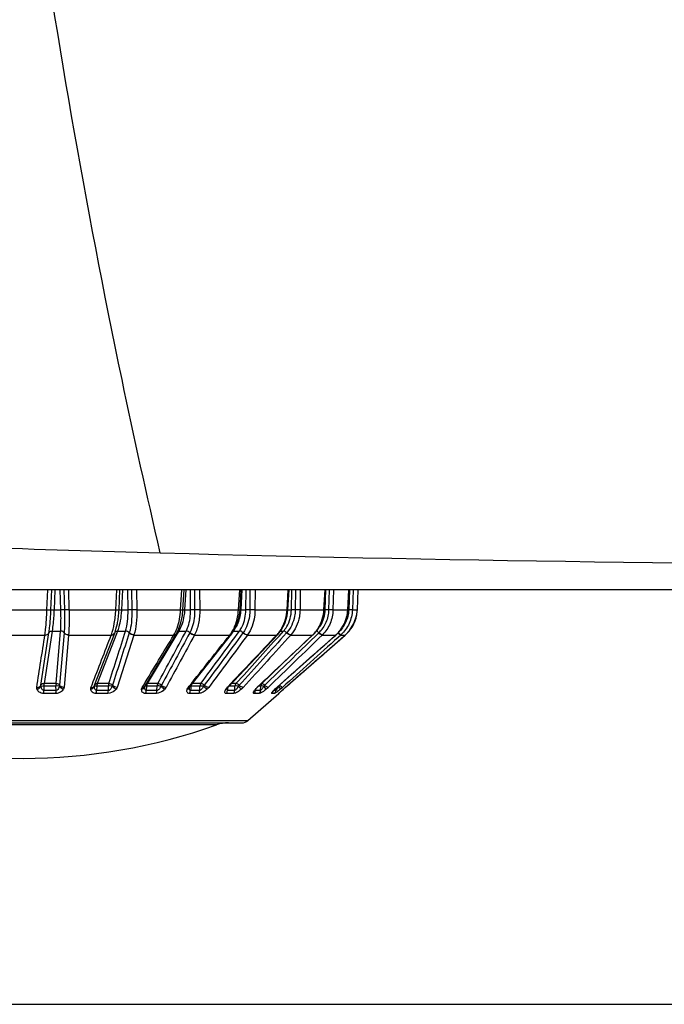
# Model space of a CAD drawing. Header units: millimetres. Extents: x 0 to 4000, y 0 to 3000.
# Tile 24 of 119: x 1443 to 1479, y 363 to 418. Entities that reach past the tile are written whole.
import ezdxf

# ---------------------------------------------------------------- set-up
doc = ezdxf.new("R2010")
doc.units = ezdxf.units.MM
doc.header["$LTSCALE"] = 219.99956
doc.layers.get('0').update_dxf_attribs({"linetype": 'CONTINUOUS'})
doc.layers.add('SUPERFICI', color=7, linetype='CONTINUOUS')

msp = doc.modelspace()

# ---------------------------------------------------------------- linework, layer by layer
at = {"color": 7, "linetype": 'CONTINUOUS'}
for p, q in [((1611.526, 386.24), (1354.572, 386.24)), ((1452.245, 385.114), (1452.307, 386.24)), ((1455.459, 385.113), (1455.525, 386.24)), ((1458.151, 385.112), (1458.217, 386.24)), ((1460.203, 385.112), (1460.266, 386.24)), ((1461.524, 385.113), (1461.582, 386.24)), ((1462.058, 385.115), (1462.108, 386.24)), ((1462.013, 384.774), (1462.058, 385.115)), ((1448.566, 384.398), (1448.566, 384.399)), ((1461.864, 384.342), (1462.013, 384.774)), ((1447.276, 380.885), (1448.406, 383.807)), ((1461.39, 383.711), (1461.622, 383.955)), ((1461.622, 383.955), (1461.864, 384.342)), ((1450.095, 380.811), (1451.877, 383.769)), ((1452.639, 380.785), (1454.98, 383.743)), ((1454.784, 380.768), (1457.584, 383.727)), ((1456.438, 380.758), (1459.559, 383.704)), ((1457.527, 380.753), (1460.846, 383.699)), ((1458.003, 380.752), (1461.375, 383.697)), ((1459.559, 383.704), (1459.573, 383.717)), ((1460.846, 383.699), (1460.861, 383.712)), ((1461.375, 383.697), (1461.39, 383.711)), ((1447.263, 380.85), (1447.276, 380.885)), ((1447.273, 380.886), (1447.273, 380.885)), ((1450.092, 380.806), (1450.095, 380.811)), ((1452.62, 380.757), (1452.627, 380.769)), ((1452.627, 380.769), (1452.639, 380.785)), ((1454.714, 380.66), (1454.721, 380.678)), ((1454.721, 380.678), (1454.741, 380.715)), ((1454.741, 380.715), (1454.76, 380.741)), ((1454.76, 380.741), (1454.784, 380.768)), ((1456.344, 380.654), (1456.37, 380.687)), ((1457.393, 380.623), (1457.438, 380.669)), ((1457.438, 380.669), (1457.527, 380.753)), ((1457.677, 380.458), (1457.709, 380.488)), ((1457.709, 380.488), (1457.75, 380.525)), ((1457.75, 380.525), (1457.798, 380.569)), ((1457.798, 380.569), (1457.898, 380.659)), ((1457.898, 380.659), (1458.003, 380.752)), ((1455.89, 378.885), (1457.635, 380.413)), ((1457.657, 380.439), (1457.652, 380.434)), ((1430.937, 378.761), (1455.561, 378.761)), ((598.655, 362.927), (1768.655, 362.927))]:
    msp.add_line(p, q, dxfattribs=at)
at = {"color": 9, "linetype": 'CONTINUOUS'}
for p, q in [((1444.594, 385.115), (1444.642, 386.24)), ((1444.818, 385.115), (1444.864, 386.24)), ((1445.037, 386.24), (1444.993, 385.115)), ((1445.376, 385.115), (1445.344, 386.24)), ((1445.543, 386.24), (1445.578, 385.115)), ((1445.543, 386.24), (1445.578, 385.115)), ((1445.798, 386.24), (1445.835, 385.115)), ((1448.468, 385.115), (1448.524, 386.24)), ((1448.648, 385.115), (1448.703, 386.24)), ((1448.843, 386.24), (1448.788, 385.115)), ((1449.155, 385.115), (1449.136, 386.24)), ((1449.353, 386.24), (1449.374, 385.115)), ((1449.353, 386.24), (1449.374, 385.115)), ((1449.629, 386.24), (1449.654, 385.115)), ((1452.113, 385.115), (1452.175, 386.24)), ((1452.403, 386.24), (1452.341, 385.115)), ((1452.403, 386.24), (1452.341, 385.115)), ((1452.675, 385.115), (1452.67, 386.24)), ((1452.895, 386.24), (1452.903, 385.115)), ((1453.182, 386.24), (1453.194, 385.115)), ((1455.371, 385.115), (1455.436, 386.24)), ((1455.564, 386.24), (1455.496, 385.115)), ((1455.564, 386.24), (1455.496, 385.115)), ((1455.783, 385.115), (1455.793, 386.24)), ((1456.016, 386.24), (1456.01, 385.115)), ((1456.016, 386.24), (1456.01, 385.115)), ((1456.3, 386.24), (1456.298, 385.115)), ((1458.099, 385.115), (1458.165, 386.24)), ((1458.343, 385.115), (1458.368, 386.24)), ((1458.58, 386.24), (1458.559, 385.115)), ((1458.58, 386.24), (1458.559, 385.115)), ((1458.848, 386.24), (1458.832, 385.115)), ((1460.178, 385.115), (1460.241, 386.24)), ((1460.244, 385.115), (1460.281, 386.24)), ((1460.473, 386.24), (1460.439, 385.115)), ((1460.473, 386.24), (1460.439, 385.115)), ((1460.714, 386.24), (1460.685, 385.115)), ((1461.517, 385.115), (1461.575, 386.24)), ((1461.613, 386.24), (1461.568, 385.115)), ((1461.613, 386.24), (1461.568, 385.115)), ((1461.817, 386.24), (1461.776, 385.115)), ((1462.057, 385.115), (1462.108, 386.24)), ((1441.903, 385.115), (1444.594, 385.115)), ((1445.835, 385.115), (1448.468, 385.115)), ((1449.654, 385.115), (1452.113, 385.115)), ((1453.194, 385.115), (1455.371, 385.115)), ((1456.298, 385.115), (1458.099, 385.115)), ((1458.832, 385.115), (1460.178, 385.115)), ((1460.178, 385.115), (1460.203, 385.112)), ((1460.685, 385.115), (1461.517, 385.115)), ((1461.517, 385.115), (1461.524, 385.113)), ((1461.776, 385.115), (1462.057, 385.115)), ((1444.251, 380.87), (1444.705, 383.816)), ((1444.705, 383.816), (1444.707, 383.828)), ((1445.559, 383.816), (1445.308, 380.87)), ((1445.56, 383.828), (1445.559, 383.816)), ((1449.228, 383.828), (1449.224, 383.816)), ((1452.634, 383.828), (1452.628, 383.816)), ((1455.631, 383.828), (1455.622, 383.816)), ((1458.086, 383.828), (1458.075, 383.816)), ((1459.893, 383.828), (1459.659, 383.601)), ((1442.02, 383.697), (1444.478, 383.697)), ((1444.478, 383.697), (1444.48, 383.711)), ((1445.809, 383.697), (1445.561, 380.752)), ((1445.811, 383.711), (1445.809, 383.697)), ((1445.809, 383.697), (1448.213, 383.697)), ((1448.213, 383.697), (1448.218, 383.711)), ((1449.487, 383.697), (1448.544, 380.752)), ((1449.491, 383.711), (1449.487, 383.697)), ((1449.487, 383.697), (1451.732, 383.697)), ((1451.732, 383.697), (1451.74, 383.711)), ((1452.899, 383.711), (1452.892, 383.697)), ((1452.892, 383.697), (1454.88, 383.697)), ((1454.88, 383.697), (1454.89, 383.711)), ((1455.885, 383.711), (1455.875, 383.697)), ((1455.875, 383.697), (1457.52, 383.697)), ((1457.52, 383.697), (1457.532, 383.711)), ((1458.319, 383.711), (1458.307, 383.697)), ((1458.307, 383.697), (1459.535, 383.697)), ((1459.535, 383.697), (1459.549, 383.711)), ((1459.535, 383.697), (1459.559, 383.704)), ((1460.094, 383.711), (1460.08, 383.697)), ((1460.08, 383.697), (1460.84, 383.697)), ((1460.84, 383.697), (1460.854, 383.711)), ((1460.84, 383.697), (1460.846, 383.699)), ((1460.854, 383.711), (1460.861, 383.712)), ((1461.118, 383.697), (1460.968, 383.563)), ((1461.118, 383.697), (1460.968, 383.563)), ((1461.133, 383.711), (1461.118, 383.697)), ((1461.118, 383.697), (1461.375, 383.697)), ((1459.56, 382.557), (1457.684, 380.87)), ((1444.425, 380.83), (1444.414, 380.579)), ((1445.108, 380.579), (1444.414, 380.579)), ((1445.108, 380.579), (1445.102, 380.83)), ((1447.072, 380.752), (1447.13, 380.902)), ((1447.072, 380.752), (1447.13, 380.901)), ((1447.403, 380.83), (1447.388, 380.579)), ((1448.051, 380.579), (1447.388, 380.579)), ((1448.051, 380.579), (1448.05, 380.83)), ((1449.956, 380.752), (1450.019, 380.857)), ((1449.956, 380.752), (1450.019, 380.857)), ((1450.199, 380.83), (1450.18, 380.579)), ((1450.784, 380.579), (1450.18, 380.579)), ((1450.784, 380.579), (1450.788, 380.83)), ((1452.546, 380.752), (1452.598, 380.817)), ((1452.546, 380.752), (1452.598, 380.817)), ((1452.68, 380.705), (1452.67, 380.579)), ((1453.188, 380.579), (1452.67, 380.579)), ((1452.691, 380.83), (1452.68, 380.705)), ((1453.188, 380.579), (1453.197, 380.83)), ((1454.73, 380.752), (1454.764, 380.787)), ((1454.759, 380.705), (1454.748, 380.579)), ((1455.158, 380.579), (1454.748, 380.579)), ((1454.763, 380.744), (1454.759, 380.705)), ((1455.158, 380.579), (1455.171, 380.83)), ((1456.307, 380.6), (1456.307, 380.608)), ((1456.323, 380.657), (1456.37, 380.687)), ((1456.328, 380.631), (1456.323, 380.579)), ((1456.607, 380.579), (1456.323, 380.579)), ((1456.413, 380.752), (1456.429, 380.767)), ((1456.413, 380.752), (1456.438, 380.758)), ((1456.607, 380.579), (1456.624, 380.83)), ((1456.935, 380.657), (1456.796, 380.827)), ((1457.472, 380.579), (1457.353, 380.579)), ((1457.419, 380.657), (1457.438, 380.669)), ((1457.472, 380.579), (1457.482, 380.702)), ((1457.482, 380.702), (1457.483, 380.712)), ((1457.52, 380.752), (1457.527, 380.753)), ((1457.895, 380.657), (1457.898, 380.659)), ((1445.097, 380.413), (1444.407, 380.413)), ((1448.023, 380.413), (1447.363, 380.413)), ((1450.74, 380.413), (1450.14, 380.413)), ((1453.13, 380.413), (1452.615, 380.413)), ((1455.088, 380.413), (1454.681, 380.413)), ((1456.529, 380.413), (1456.247, 380.413)), ((1457.389, 380.413), (1457.245, 380.413)), ((1457.635, 380.413), (1457.631, 380.413)), ((1430.607, 378.885), (1455.89, 378.885)), ((1454.135, 378.644), (1432.362, 378.644))]:
    msp.add_line(p, q, dxfattribs=at)
at = {"color": 7, "linetype": 'CONTINUOUS'}
for points in [[(1451.877, 383.769), (1452.001, 384.013), (1452.13, 384.387), (1452.214, 384.795), (1452.245, 385.114)], [(1454.981, 383.744), (1455.162, 384.022), (1455.322, 384.392), (1455.423, 384.797), (1455.459, 385.113)], [(1457.584, 383.727), (1457.775, 383.969), (1457.979, 384.351), (1458.107, 384.775), (1458.151, 385.112)], [(1459.573, 383.717), (1459.787, 383.96), (1460.014, 384.344), (1460.156, 384.772), (1460.203, 385.112)], [(1460.861, 383.712), (1461.089, 383.956), (1461.329, 384.342), (1461.477, 384.772), (1461.524, 385.113)], [(1448.406, 383.807), (1448.477, 384.02), (1448.557, 384.349), (1448.566, 384.398)], [(1452.002, 384.017), (1452.004, 384.02), (1452.069, 384.21)], [(1452.613, 380.732), (1452.615, 380.74), (1452.62, 380.756)], [(1456.303, 380.593), (1456.301, 380.589), (1456.304, 380.593), (1456.318, 380.617), (1456.344, 380.654)], [(1456.37, 380.687), (1456.39, 380.71), (1456.438, 380.758)], [(1457.303, 380.519), (1457.302, 380.516), (1457.304, 380.519), (1457.316, 380.535), (1457.335, 380.559), (1457.361, 380.589), (1457.393, 380.623)], [(1457.657, 380.439), (1457.665, 380.447), (1457.677, 380.458)]]:
    msp.add_lwpolyline(points, dxfattribs=at)
for centre, radius, start, end in [((1503.086, 2333.878), 1946.254, 268.465548, 271.534451), ((1443.677, 385.302), 4.972, 349.532, 353.0675), ((1457.471, 380.601), 0.25, 311.2041, 333.102), ((1455.561, 379.261), 0.5, 270, 311.2041), ((1443.249, 409.161), 32.4, 250.3663, 289.6337), ((1454.807, 376.761), 2, 90, 109.6337)]:
    msp.add_arc(centre, radius, start, end, dxfattribs=at)
at = {"color": 9, "linetype": 'CONTINUOUS'}
for centre, radius, start, end in [((1442.938, 385.394), 5.717, 353.0495, 357.2059), ((1452.197, 381.654), 3.464, 87.6257, 88.4151), ((1455.443, 386.162), 1.049, 266.0687, 270.9187), ((1455.33, 381.667), 3.452, 87.2441, 87.8603), ((1459.466, 385.22), 2.054, 345.4149, 357.0784), ((1461.422, 381.137), 3.98, 87.9025, 88.5407), ((1460.057, 385.205), 2.003, 348.525, 357.4282), ((1459.479, 385.216), 2.04, 332.3287, 337.3647), ((1459.471, 385.219), 2.048, 337.3717, 345.3972), ((1460.053, 385.207), 2.007, 334.5915, 346.9959), ((1460.059, 385.205), 2, 347.0149, 348.5184), ((1448.29, 383.853), 0.125, 333.065, 338.7483), ((1448.511, 383.808), 0.101, 153.5478, 158.7661), ((1450.033, 384.711), 1.978, 329.6339, 332.8755), ((1453.383, 384.872), 1.903, 324.2688, 325.9661), ((1456.131, 385.005), 1.907, 318.6575, 321.0966), ((1458.19, 385.12), 1.958, 314.5971, 317.9053), ((1459.509, 385.195), 2.003, 314.4874, 316.1568), ((1459.505, 385.198), 2.009, 316.1581, 319.4495), ((1459.498, 385.204), 2.017, 319.4513, 323.6936), ((1459.486, 385.212), 2.032, 323.7042, 332.3256), ((1460.054, 385.208), 2.007, 311.7435, 320.9648), ((1460.056, 385.206), 2.004, 320.9728, 321.8067), ((1460.052, 385.209), 2.009, 321.8243, 334.2507), ((1460.058, 385.205), 2.001, 334.2697, 334.5739), ((1451.791, 383.82), 0.0994, 321.5963, 329.2622), ((1453.444, 384.828), 1.828, 322.318, 324.2707), ((1454.923, 383.789), 0.0731, 309.3354, 321.9811), ((1456.167, 384.973), 1.859, 317.2418, 318.1002), ((1456.155, 384.984), 1.875, 318.0998, 318.6522), ((1457.552, 383.757), 0.0433, 309.1689, 316.9795), ((1458.204, 385.105), 1.938, 313.9773, 314.5926), ((1459.512, 385.191), 1.998, 312.2034, 314.4878), ((1450.008, 380.864), 0.102, 325.78, 329.0608), ((1450.867, 379.013), 1.819, 85.8155, 92.475), ((1452.494, 380.804), 0.135, 329.2316, 339.2172), ((1452.608, 379.123), 1.709, 87.2058, 87.8197), ((1455.213, 380.292), 0.667, 138.193, 140.3281), ((1455.059, 380.636), 0.345, 174.7479, 176.0654), ((1455.258, 380.252), 0.727, 136.5313, 138.2009), ((1454.751, 380.799), 0.0449, 308.0651, 316.4976), ((1457.058, 380.038), 0.96, 143.7722, 144.9671), ((1457.172, 379.955), 1.102, 142.5237, 143.7701), ((1457.337, 379.828), 1.309, 140.7225, 142.5077), ((1457.213, 379.902), 1.167, 133.281, 135.6926), ((1455.873, 381.962), 1.683, 309.15, 314.0278), ((1457.072, 380.6), 0.256, 340.9171, 345.8856), ((1459.364, 378.73), 2.738, 135.2521, 137.2063), ((1458.844, 379.245), 2.006, 132.7737, 135.2668), ((1459.063, 379.011), 2.327, 131.553, 132.8155), ((1455.232, 382.107), 2.722, 328.5183, 329.2392), ((1457.429, 377.642), 3.192, 86.3062, 86.7504), ((1456.97, 380.172), 0.998, 44.3328, 45.362), ((1455.166, 383.731), 4.004, 309.8586, 311.9369), ((1465.777, 371.846), 11.822, 131.1136, 131.8095)]:
    msp.add_arc(centre, radius, start, end, dxfattribs=at)
for points, knots in [([(1450.969, 388.322), (1450.216, 391.563), (1447.331, 404.642), (1445.038, 417.85), (1443.642, 427.817)], [0, 0, 0, 0, 0.248498, 1, 1, 1, 1]), ([(1444.48, 383.711), (1444.494, 383.808), (1444.551, 384.275), (1444.58, 384.744), (1444.594, 385.115)], [0, 0, 0, 0, 0.209984, 1, 1, 1, 1]), ([(1444.594, 385.115), (1444.619, 385.114), (1444.694, 385.113), (1444.769, 385.108), (1444.818, 385.115)], [0, 0, 0, 0, 0.336296, 1, 1, 1, 1]), ([(1444.707, 383.828), (1444.721, 383.917), (1444.776, 384.344), (1444.804, 384.775), (1444.818, 385.115)], [0, 0, 0, 0, 0.209538, 1, 1, 1, 1]), ([(1444.818, 385.115), (1444.826, 385.116), (1444.884, 385.118), (1444.943, 385.117), (1444.993, 385.115)], [0, 0, 0, 0, 0.138786, 1, 1, 1, 1]), ([(1445.578, 385.115), (1445.566, 385.116), (1445.499, 385.118), (1445.432, 385.117), (1445.376, 385.115)], [0, 0, 0, 0, 0.174917, 1, 1, 1, 1]), ([(1445.578, 385.115), (1445.582, 384.994), (1445.59, 384.565), (1445.585, 384.135), (1445.56, 383.828)], [0, 0, 0, 0, 0.281194, 1, 1, 1, 1]), ([(1445.835, 385.115), (1445.81, 385.114), (1445.724, 385.112), (1445.638, 385.11), (1445.578, 385.115)], [0, 0, 0, 0, 0.299941, 1, 1, 1, 1]), ([(1445.835, 385.115), (1445.839, 384.984), (1445.847, 384.516), (1445.84, 384.046), (1445.811, 383.711)], [0, 0, 0, 0, 0.280673, 1, 1, 1, 1]), ([(1448.218, 383.711), (1448.295, 383.916), (1448.407, 384.382), (1448.456, 384.857), (1448.468, 385.115)], [0, 0, 0, 0, 0.458744, 1, 1, 1, 1]), ([(1448.468, 385.115), (1448.51, 385.113), (1448.566, 385.109), (1448.624, 385.114), (1448.644, 385.112), (1448.648, 385.115)], [0, 0, 0, 0, 0.702723, 0.912954, 1, 1, 1, 1]), ([(1448.648, 385.115), (1448.651, 385.117), (1448.666, 385.116), (1448.711, 385.119), (1448.755, 385.116), (1448.788, 385.115)], [0, 0, 0, 0, 0.086989, 0.296732, 1, 1, 1, 1]), ([(1449.374, 385.115), (1449.359, 385.116), (1449.286, 385.118), (1449.213, 385.117), (1449.155, 385.115)], [0, 0, 0, 0, 0.203652, 1, 1, 1, 1]), ([(1449.374, 385.115), (1449.379, 384.879), (1449.362, 384.446), (1449.287, 384.016), (1449.228, 383.828)], [0, 0, 0, 0, 0.543984, 1, 1, 1, 1]), ([(1449.654, 385.115), (1449.629, 385.114), (1449.536, 385.112), (1449.442, 385.111), (1449.374, 385.115)], [0, 0, 0, 0, 0.270895, 1, 1, 1, 1]), ([(1449.654, 385.115), (1449.659, 384.858), (1449.64, 384.385), (1449.557, 383.917), (1449.491, 383.711)], [0, 0, 0, 0, 0.543197, 1, 1, 1, 1]), ([(1451.794, 383.809), (1451.84, 383.9), (1452.017, 384.315), (1452.095, 384.768), (1452.113, 385.115)], [0, 0, 0, 0, 0.227743, 1, 1, 1, 1]), ([(1452.113, 385.115), (1452.128, 385.114), (1452.171, 385.113), (1452.214, 385.11), (1452.241, 385.113)], [0, 0, 0, 0, 0.361414, 1, 1, 1, 1]), ([(1452.241, 385.113), (1452.242, 385.113), (1452.243, 385.113), (1452.245, 385.113), (1452.245, 385.114)], [0, 0, 0, 0, 0.722302, 1, 1, 1, 1]), ([(1452.243, 385.117), (1452.246, 385.117), (1452.262, 385.117), (1452.279, 385.117), (1452.293, 385.117)], [0, 0, 0, 0, 0.150552, 1, 1, 1, 1]), ([(1452.903, 385.115), (1452.904, 384.994), (1452.885, 384.555), (1452.785, 384.11), (1452.634, 383.828)], [0, 0, 0, 0, 0.274175, 1, 1, 1, 1]), ([(1452.903, 385.115), (1452.886, 385.116), (1452.81, 385.118), (1452.733, 385.117), (1452.675, 385.115)], [0, 0, 0, 0, 0.229026, 1, 1, 1, 1]), ([(1453.194, 385.115), (1453.195, 384.857), (1453.153, 384.375), (1453.005, 383.908), (1452.899, 383.711)], [0, 0, 0, 0, 0.534874, 1, 1, 1, 1]), ([(1453.194, 385.115), (1453.119, 385.112), (1453.022, 385.111), (1452.925, 385.114), (1452.903, 385.115)], [0, 0, 0, 0, 0.770392, 1, 1, 1, 1]), ([(1454.96, 383.807), (1455.02, 383.897), (1455.246, 384.299), (1455.351, 384.764), (1455.371, 385.115)], [0, 0, 0, 0, 0.235218, 1, 1, 1, 1]), ([(1455.429, 385.117), (1455.429, 385.119), (1455.445, 385.114), (1455.452, 385.117), (1455.459, 385.117)], [0, 0, 0, 0, 0.255842, 1, 1, 1, 1]), ([(1456.01, 385.115), (1456.009, 384.994), (1455.977, 384.545), (1455.825, 384.094), (1455.631, 383.828)], [0, 0, 0, 0, 0.26823, 1, 1, 1, 1]), ([(1456.01, 385.115), (1455.951, 385.117), (1455.875, 385.118), (1455.8, 385.116), (1455.783, 385.115)], [0, 0, 0, 0, 0.777611, 1, 1, 1, 1]), ([(1456.298, 385.115), (1456.297, 384.983), (1456.263, 384.493), (1456.097, 384.002), (1455.885, 383.711)], [0, 0, 0, 0, 0.26781, 1, 1, 1, 1]), ([(1456.298, 385.115), (1456.277, 385.114), (1456.181, 385.111), (1456.085, 385.112), (1456.01, 385.115)], [0, 0, 0, 0, 0.220088, 1, 1, 1, 1]), ([(1457.615, 383.807), (1457.686, 383.895), (1457.949, 384.286), (1458.079, 384.76), (1458.099, 385.115)], [0, 0, 0, 0, 0.242217, 1, 1, 1, 1]), ([(1458.559, 385.115), (1458.557, 384.994), (1458.513, 384.534), (1458.313, 384.082), (1458.086, 383.828)], [0, 0, 0, 0, 0.262271, 1, 1, 1, 1]), ([(1458.099, 385.115), (1458.112, 385.114), (1458.123, 385.12), (1458.151, 385.108), (1458.151, 385.112)], [0, 0, 0, 0, 0.742085, 1, 1, 1, 1]), ([(1458.832, 385.115), (1458.83, 384.983), (1458.782, 384.481), (1458.566, 383.989), (1458.319, 383.711)], [0, 0, 0, 0, 0.261967, 1, 1, 1, 1]), ([(1458.559, 385.115), (1458.539, 385.116), (1458.467, 385.117), (1458.395, 385.118), (1458.343, 385.115)], [0, 0, 0, 0, 0.279611, 1, 1, 1, 1]), ([(1458.832, 385.115), (1458.815, 385.114), (1458.724, 385.111), (1458.632, 385.112), (1458.559, 385.115)], [0, 0, 0, 0, 0.193457, 1, 1, 1, 1]), ([(1459.643, 383.807), (1459.722, 383.895), (1460.009, 384.276), (1460.158, 384.757), (1460.178, 385.115)], [0, 0, 0, 0, 0.247695, 1, 1, 1, 1]), ([(1460.439, 385.115), (1460.432, 384.874), (1460.332, 384.398), (1460.06, 383.992), (1459.893, 383.828)], [0, 0, 0, 0, 0.507323, 1, 1, 1, 1]), ([(1460.685, 385.115), (1460.678, 384.853), (1460.57, 384.334), (1460.275, 383.89), (1460.094, 383.711)], [0, 0, 0, 0, 0.507086, 1, 1, 1, 1]), ([(1460.323, 385.117), (1460.315, 385.117), (1460.288, 385.117), (1460.262, 385.117), (1460.244, 385.115)], [0, 0, 0, 0, 0.312999, 1, 1, 1, 1]), ([(1460.685, 385.115), (1460.672, 385.114), (1460.59, 385.111), (1460.508, 385.113), (1460.439, 385.115)], [0, 0, 0, 0, 0.162317, 1, 1, 1, 1]), ([(1461.568, 385.115), (1461.558, 384.873), (1461.444, 384.39), (1461.15, 383.989), (1460.972, 383.828)], [0, 0, 0, 0, 0.50199, 1, 1, 1, 1]), ([(1461.776, 385.115), (1461.767, 384.852), (1461.643, 384.325), (1461.326, 383.888), (1461.133, 383.711)], [0, 0, 0, 0, 0.501886, 1, 1, 1, 1]), ([(1461.776, 385.115), (1461.753, 385.111), (1461.683, 385.114), (1461.613, 385.113), (1461.568, 385.115)], [0, 0, 0, 0, 0.343878, 1, 1, 1, 1]), ([(1444.478, 383.697), (1444.503, 383.697), (1444.59, 383.702), (1444.681, 383.758), (1444.705, 383.816)], [0, 0, 0, 0, 0.284878, 1, 1, 1, 1]), ([(1444.48, 383.711), (1444.505, 383.71), (1444.591, 383.715), (1444.683, 383.77), (1444.707, 383.828)], [0, 0, 0, 0, 0.285809, 1, 1, 1, 1]), ([(1444.707, 383.828), (1444.713, 383.843), (1444.753, 383.902), (1444.831, 383.924), (1444.886, 383.923)], [0, 0, 0, 0, 0.225011, 1, 1, 1, 1]), ([(1445.56, 383.828), (1445.551, 383.843), (1445.501, 383.901), (1445.42, 383.924), (1445.362, 383.923)], [0, 0, 0, 0, 0.22974, 1, 1, 1, 1]), ([(1445.809, 383.697), (1445.784, 383.697), (1445.69, 383.704), (1445.594, 383.757), (1445.559, 383.816)], [0, 0, 0, 0, 0.271225, 1, 1, 1, 1]), ([(1445.811, 383.711), (1445.785, 383.71), (1445.691, 383.717), (1445.595, 383.769), (1445.56, 383.828)], [0, 0, 0, 0, 0.271854, 1, 1, 1, 1]), ([(1455.631, 383.828), (1455.617, 383.843), (1455.56, 383.891), (1455.485, 383.925), (1455.431, 383.923)], [0, 0, 0, 0, 0.269751, 1, 1, 1, 1]), ([(1455.875, 383.697), (1455.854, 383.697), (1455.759, 383.709), (1455.673, 383.763), (1455.622, 383.816)], [0, 0, 0, 0, 0.219709, 1, 1, 1, 1]), ([(1455.885, 383.711), (1455.864, 383.71), (1455.769, 383.721), (1455.683, 383.775), (1455.631, 383.828)], [0, 0, 0, 0, 0.219978, 1, 1, 1, 1]), ([(1458.086, 383.828), (1458.072, 383.842), (1458.019, 383.887), (1457.952, 383.925), (1457.903, 383.923)], [0, 0, 0, 0, 0.291581, 1, 1, 1, 1]), ([(1458.307, 383.697), (1458.289, 383.696), (1458.201, 383.711), (1458.126, 383.767), (1458.075, 383.816)], [0, 0, 0, 0, 0.195951, 1, 1, 1, 1]), ([(1458.319, 383.711), (1458.302, 383.71), (1458.213, 383.724), (1458.137, 383.779), (1458.086, 383.828)], [0, 0, 0, 0, 0.196259, 1, 1, 1, 1]), ([(1459.893, 383.828), (1459.881, 383.84), (1459.838, 383.877), (1459.79, 383.913), (1459.751, 383.922)], [0, 0, 0, 0, 0.300407, 1, 1, 1, 1]), ([(1460.08, 383.697), (1460.049, 383.695), (1459.974, 383.735), (1459.915, 383.783), (1459.881, 383.816)], [0, 0, 0, 0, 0.393311, 1, 1, 1, 1]), ([(1460.094, 383.711), (1460.063, 383.708), (1459.987, 383.747), (1459.927, 383.795), (1459.893, 383.828)], [0, 0, 0, 0, 0.393979, 1, 1, 1, 1]), ([(1461.118, 383.697), (1461.096, 383.694), (1461.037, 383.746), (1460.99, 383.785), (1460.959, 383.816)], [0, 0, 0, 0, 0.337658, 1, 1, 1, 1]), ([(1461.133, 383.711), (1461.11, 383.707), (1461.051, 383.758), (1461.003, 383.797), (1460.972, 383.828)], [0, 0, 0, 0, 0.338422, 1, 1, 1, 1]), ([(1448.213, 383.697), (1448.234, 383.697), (1448.307, 383.7), (1448.383, 383.747), (1448.401, 383.795)], [0, 0, 0, 0, 0.290916, 1, 1, 1, 1]), ([(1451.74, 383.711), (1451.753, 383.71), (1451.8, 383.712), (1451.848, 383.732), (1451.869, 383.758)], [0, 0, 0, 0, 0.286878, 1, 1, 1, 1]), ([(1454.88, 383.697), (1454.889, 383.697), (1454.922, 383.698), (1454.956, 383.712), (1454.97, 383.73)], [0, 0, 0, 0, 0.289353, 1, 1, 1, 1]), ([(1459.549, 383.711), (1459.551, 383.711), (1459.554, 383.711), (1459.557, 383.711), (1459.558, 383.711)], [0, 0, 0, 0, 0.519419, 1, 1, 1, 1]), ([(1459.558, 383.711), (1459.561, 383.711), (1459.567, 383.712), (1459.571, 383.715), (1459.573, 383.717)], [0, 0, 0, 0, 0.527897, 1, 1, 1, 1]), ([(1444.022, 380.752), (1444.047, 380.751), (1444.134, 380.756), (1444.227, 380.811), (1444.251, 380.87)], [0, 0, 0, 0, 0.284572, 1, 1, 1, 1]), ([(1444.032, 380.657), (1444.057, 380.662), (1444.148, 380.69), (1444.231, 380.762), (1444.255, 380.827)], [0, 0, 0, 0, 0.2681, 1, 1, 1, 1]), ([(1444.407, 380.413), (1444.32, 380.413), (1444.157, 380.46), (1444.057, 380.592), (1444.032, 380.657)], [0, 0, 0, 0, 0.555471, 1, 1, 1, 1]), ([(1444.431, 380.964), (1444.411, 380.964), (1444.342, 380.959), (1444.27, 380.916), (1444.251, 380.87)], [0, 0, 0, 0, 0.284631, 1, 1, 1, 1]), ([(1444.255, 380.827), (1444.264, 380.829), (1444.321, 380.833), (1444.378, 380.832), (1444.425, 380.83)], [0, 0, 0, 0, 0.161799, 1, 1, 1, 1]), ([(1444.414, 380.579), (1444.387, 380.578), (1444.321, 380.614), (1444.278, 380.713), (1444.261, 380.789), (1444.255, 380.827)], [0, 0, 0, 0, 0.260244, 0.631689, 1, 1, 1, 1]), ([(1444.407, 380.413), (1444.408, 380.424), (1444.412, 380.479), (1444.414, 380.535), (1444.414, 380.579)], [0, 0, 0, 0, 0.209027, 1, 1, 1, 1]), ([(1445.528, 380.657), (1445.487, 380.591), (1445.363, 380.465), (1445.189, 380.413), (1445.097, 380.413)], [0, 0, 0, 0, 0.458091, 1, 1, 1, 1]), ([(1445.097, 380.413), (1445.099, 380.424), (1445.105, 380.479), (1445.107, 380.535), (1445.108, 380.579)], [0, 0, 0, 0, 0.20963, 1, 1, 1, 1]), ([(1445.294, 380.827), (1445.282, 380.829), (1445.218, 380.833), (1445.153, 380.832), (1445.102, 380.83)], [0, 0, 0, 0, 0.191697, 1, 1, 1, 1]), ([(1445.294, 380.827), (1445.288, 380.802), (1445.26, 380.706), (1445.187, 380.575), (1445.108, 380.579)], [0, 0, 0, 0, 0.251055, 1, 1, 1, 1]), ([(1445.308, 380.87), (1445.299, 380.884), (1445.249, 380.942), (1445.168, 380.965), (1445.11, 380.964)], [0, 0, 0, 0, 0.229986, 1, 1, 1, 1]), ([(1445.561, 380.752), (1445.535, 380.751), (1445.441, 380.758), (1445.344, 380.81), (1445.308, 380.87)], [0, 0, 0, 0, 0.270776, 1, 1, 1, 1]), ([(1447.06, 380.657), (1447.085, 380.662), (1447.171, 380.687), (1447.25, 380.763), (1447.263, 380.827)], [0, 0, 0, 0, 0.279375, 1, 1, 1, 1]), ([(1447.363, 380.413), (1447.285, 380.413), (1447.133, 380.456), (1447.068, 380.596), (1447.06, 380.657)], [0, 0, 0, 0, 0.558285, 1, 1, 1, 1]), ([(1447.072, 380.752), (1447.094, 380.751), (1447.167, 380.754), (1447.244, 380.801), (1447.263, 380.85)], [0, 0, 0, 0, 0.291206, 1, 1, 1, 1]), ([(1447.263, 380.827), (1447.262, 380.832), (1447.261, 380.841), (1447.263, 380.851), (1447.264, 380.855)], [0, 0, 0, 0, 0.491984, 1, 1, 1, 1]), ([(1447.263, 380.827), (1447.266, 380.828), (1447.275, 380.83), (1447.283, 380.831), (1447.288, 380.831)], [0, 0, 0, 0, 0.3779, 1, 1, 1, 1]), ([(1447.388, 380.579), (1447.362, 380.578), (1447.3, 380.615), (1447.272, 380.715), (1447.264, 380.789), (1447.263, 380.827)], [0, 0, 0, 0, 0.252216, 0.621396, 1, 1, 1, 1]), ([(1447.363, 380.413), (1447.367, 380.424), (1447.381, 380.478), (1447.386, 380.535), (1447.388, 380.579)], [0, 0, 0, 0, 0.213434, 1, 1, 1, 1]), ([(1448.49, 380.657), (1448.464, 380.625), (1448.34, 380.498), (1448.16, 380.413), (1448.023, 380.413)], [0, 0, 0, 0, 0.231219, 1, 1, 1, 1]), ([(1448.023, 380.413), (1448.027, 380.424), (1448.044, 380.478), (1448.05, 380.535), (1448.051, 380.579)], [0, 0, 0, 0, 0.215029, 1, 1, 1, 1]), ([(1448.256, 380.827), (1448.241, 380.829), (1448.172, 380.833), (1448.104, 380.833), (1448.05, 380.83)], [0, 0, 0, 0, 0.216393, 1, 1, 1, 1]), ([(1448.256, 380.827), (1448.238, 380.775), (1448.198, 380.679), (1448.107, 380.576), (1448.051, 380.579)], [0, 0, 0, 0, 0.496137, 1, 1, 1, 1]), ([(1448.49, 380.657), (1448.468, 380.662), (1448.375, 380.696), (1448.296, 380.764), (1448.256, 380.827)], [0, 0, 0, 0, 0.23648, 1, 1, 1, 1]), ([(1450.14, 380.413), (1450.073, 380.413), (1449.932, 380.46), (1449.914, 380.601), (1449.921, 380.657)], [0, 0, 0, 0, 0.540377, 1, 1, 1, 1]), ([(1449.921, 380.657), (1449.963, 380.665), (1450.04, 380.697), (1450.086, 380.77), (1450.093, 380.806)], [0, 0, 0, 0, 0.534626, 1, 1, 1, 1]), ([(1449.956, 380.752), (1449.97, 380.751), (1450.02, 380.753), (1450.072, 380.777), (1450.092, 380.806)], [0, 0, 0, 0, 0.28851, 1, 1, 1, 1]), ([(1450.18, 380.579), (1450.159, 380.578), (1450.105, 380.613), (1450.092, 380.706), (1450.091, 380.774), (1450.093, 380.809)], [0, 0, 0, 0, 0.236829, 0.605581, 1, 1, 1, 1]), ([(1450.14, 380.413), (1450.146, 380.424), (1450.169, 380.476), (1450.178, 380.534), (1450.18, 380.579)], [0, 0, 0, 0, 0.221362, 1, 1, 1, 1]), ([(1451.223, 380.657), (1451.192, 380.625), (1451.056, 380.506), (1450.878, 380.413), (1450.74, 380.413)], [0, 0, 0, 0, 0.244311, 1, 1, 1, 1]), ([(1450.74, 380.413), (1450.747, 380.424), (1450.772, 380.476), (1450.782, 380.534), (1450.784, 380.579)], [0, 0, 0, 0, 0.223457, 1, 1, 1, 1]), ([(1450.999, 380.827), (1450.977, 380.775), (1450.929, 380.683), (1450.84, 380.576), (1450.784, 380.579)], [0, 0, 0, 0, 0.504393, 1, 1, 1, 1]), ([(1451.223, 380.657), (1451.204, 380.662), (1451.116, 380.7), (1451.043, 380.767), (1450.999, 380.827)], [0, 0, 0, 0, 0.216244, 1, 1, 1, 1]), ([(1451.296, 380.752), (1451.273, 380.751), (1451.174, 380.76), (1451.081, 380.814), (1451.032, 380.87)], [0, 0, 0, 0, 0.238619, 1, 1, 1, 1]), ([(1452.615, 380.413), (1452.584, 380.413), (1452.524, 380.421), (1452.449, 380.515), (1452.471, 380.605), (1452.49, 380.657)], [0, 0, 0, 0, 0.279639, 0.501067, 1, 1, 1, 1]), ([(1452.67, 380.579), (1452.656, 380.578), (1452.62, 380.597), (1452.611, 380.662), (1452.611, 380.707), (1452.613, 380.732)], [0, 0, 0, 0, 0.222911, 0.587702, 1, 1, 1, 1]), ([(1452.615, 380.413), (1452.623, 380.423), (1452.653, 380.474), (1452.667, 380.534), (1452.67, 380.579)], [0, 0, 0, 0, 0.230599, 1, 1, 1, 1]), ([(1453.608, 380.657), (1453.537, 380.594), (1453.392, 380.488), (1453.217, 380.413), (1453.13, 380.413)], [0, 0, 0, 0, 0.523993, 1, 1, 1, 1]), ([(1453.404, 380.827), (1453.378, 380.776), (1453.334, 380.699), (1453.265, 380.614), (1453.214, 380.577), (1453.188, 380.579)], [0, 0, 0, 0, 0.51261, 0.770822, 1, 1, 1, 1]), ([(1453.404, 380.827), (1453.35, 380.831), (1453.281, 380.833), (1453.212, 380.831), (1453.197, 380.83)], [0, 0, 0, 0, 0.781309, 1, 1, 1, 1]), ([(1453.443, 380.87), (1453.429, 380.884), (1453.372, 380.932), (1453.297, 380.965), (1453.243, 380.964)], [0, 0, 0, 0, 0.270339, 1, 1, 1, 1]), ([(1453.608, 380.657), (1453.592, 380.663), (1453.513, 380.706), (1453.449, 380.771), (1453.404, 380.827)], [0, 0, 0, 0, 0.192342, 1, 1, 1, 1]), ([(1453.696, 380.752), (1453.676, 380.751), (1453.581, 380.762), (1453.495, 380.817), (1453.443, 380.87)], [0, 0, 0, 0, 0.219033, 1, 1, 1, 1]), ([(1454.681, 380.413), (1454.657, 380.413), (1454.607, 380.423), (1454.587, 380.499), (1454.612, 380.576), (1454.639, 380.629), (1454.656, 380.657)], [0, 0, 0, 0, 0.225262, 0.421304, 0.679095, 1, 1, 1, 1]), ([(1454.748, 380.579), (1454.727, 380.577), (1454.711, 380.622), (1454.714, 380.65), (1454.714, 380.659)], [0, 0, 0, 0, 0.680603, 1, 1, 1, 1]), ([(1455.54, 380.657), (1455.467, 380.596), (1455.328, 380.498), (1455.165, 380.413), (1455.088, 380.413)], [0, 0, 0, 0, 0.553641, 1, 1, 1, 1]), ([(1455.365, 380.827), (1455.337, 380.776), (1455.291, 380.699), (1455.225, 380.617), (1455.181, 380.577), (1455.158, 380.579)], [0, 0, 0, 0, 0.531103, 0.791121, 1, 1, 1, 1]), ([(1455.365, 380.827), (1455.346, 380.828), (1455.282, 380.832), (1455.217, 380.833), (1455.171, 380.83)], [0, 0, 0, 0, 0.285812, 1, 1, 1, 1]), ([(1455.409, 380.87), (1455.394, 380.884), (1455.342, 380.928), (1455.275, 380.966), (1455.226, 380.964)], [0, 0, 0, 0, 0.292319, 1, 1, 1, 1]), ([(1455.54, 380.657), (1455.511, 380.672), (1455.451, 380.73), (1455.396, 380.789), (1455.365, 380.827)], [0, 0, 0, 0, 0.399855, 1, 1, 1, 1]), ([(1455.64, 380.752), (1455.623, 380.751), (1455.535, 380.765), (1455.459, 380.82), (1455.409, 380.87)], [0, 0, 0, 0, 0.195119, 1, 1, 1, 1]), ([(1456.247, 380.413), (1456.234, 380.413), (1456.203, 380.422), (1456.207, 380.476), (1456.232, 380.528), (1456.257, 380.568), (1456.272, 380.59)], [0, 0, 0, 0, 0.174059, 0.357324, 0.637607, 1, 1, 1, 1]), ([(1456.307, 380.608), (1456.307, 380.61), (1456.307, 380.613), (1456.307, 380.617), (1456.308, 380.619)], [0, 0, 0, 0, 0.489301, 1, 1, 1, 1]), ([(1456.323, 380.579), (1456.319, 380.578), (1456.308, 380.584), (1456.308, 380.594), (1456.307, 380.6)], [0, 0, 0, 0, 0.432851, 1, 1, 1, 1]), ([(1456.935, 380.657), (1456.863, 380.598), (1456.756, 380.516), (1456.619, 380.438), (1456.555, 380.413), (1456.529, 380.413)], [0, 0, 0, 0, 0.587834, 0.834437, 1, 1, 1, 1]), ([(1456.796, 380.827), (1456.767, 380.777), (1456.723, 380.699), (1456.662, 380.623), (1456.626, 380.577), (1456.607, 380.579)], [0, 0, 0, 0, 0.55329, 0.815081, 1, 1, 1, 1]), ([(1456.796, 380.827), (1456.778, 380.828), (1456.72, 380.831), (1456.663, 380.834), (1456.624, 380.83)], [0, 0, 0, 0, 0.315267, 1, 1, 1, 1]), ([(1456.843, 380.87), (1456.817, 380.896), (1456.77, 380.934), (1456.71, 380.965), (1456.686, 380.964)], [0, 0, 0, 0, 0.605082, 1, 1, 1, 1]), ([(1457.042, 380.752), (1457.012, 380.749), (1456.936, 380.789), (1456.877, 380.836), (1456.843, 380.87)], [0, 0, 0, 0, 0.391451, 1, 1, 1, 1]), ([(1457.245, 380.413), (1457.24, 380.413), (1457.229, 380.423), (1457.24, 380.443), (1457.26, 380.481), (1457.285, 380.511), (1457.304, 380.532)], [0, 0, 0, 0, 0.098925, 0.22381, 0.422826, 1, 1, 1, 1]), ([(1457.732, 380.657), (1457.696, 380.627), (1457.627, 380.571), (1457.53, 380.494), (1457.453, 380.445), (1457.407, 380.413), (1457.389, 380.413)], [0, 0, 0, 0, 0.330736, 0.632515, 0.872118, 1, 1, 1, 1]), ([(1457.497, 380.602), (1457.495, 380.599), (1457.487, 380.591), (1457.479, 380.577), (1457.472, 380.579)], [0, 0, 0, 0, 0.362215, 1, 1, 1, 1]), ([(1457.509, 380.618), (1457.507, 380.615), (1457.503, 380.61), (1457.499, 380.604), (1457.497, 380.602)], [0, 0, 0, 0, 0.51348, 1, 1, 1, 1]), ([(1457.631, 380.413), (1457.627, 380.413), (1457.654, 380.433), (1457.665, 380.449), (1457.712, 380.49), (1457.741, 380.517), (1457.758, 380.533)], [0, 0, 0, 0, 0.068722, 0.279741, 0.601291, 1, 1, 1, 1]), ([(1457.732, 380.657), (1457.738, 380.678), (1457.693, 380.741), (1457.662, 380.793), (1457.635, 380.827)], [0, 0, 0, 0, 0.33196, 1, 1, 1, 1]), ([(1457.842, 380.752), (1457.82, 380.748), (1457.761, 380.8), (1457.715, 380.838), (1457.684, 380.87)], [0, 0, 0, 0, 0.334669, 1, 1, 1, 1]), ([(1457.758, 380.533), (1457.768, 380.542), (1457.814, 380.584), (1457.86, 380.625), (1457.895, 380.657)], [0, 0, 0, 0, 0.23403, 1, 1, 1, 1])]:
    msp.add_open_spline(points, degree=3, knots=knots, dxfattribs=at)
at = {"color": 7, "linetype": 'CONTINUOUS'}
msp.add_open_spline([(1427.548, 389.802), (1427.668, 389.544), (1429.408, 389.273), (1433.405, 388.89), (1441.244, 388.622), (1447.519, 388.414), (1450.969, 388.322)], degree=3, knots=[0, 0, 0, 0, 0.036217, 0.188355, 0.560023, 1, 1, 1, 1], dxfattribs=at)
at = {"color": 9, "linetype": 'CONTINUOUS'}
for points in [[(1460.439, 385.115), (1460.4, 385.116), (1460.362, 385.117), (1460.323, 385.117)], [(1449.224, 383.816), (1448.909, 382.834), (1448.595, 381.852), (1448.28, 380.87)], [(1448.429, 383.868), (1448.448, 383.893), (1448.479, 383.91), (1448.509, 383.917)], [(1448.509, 383.917), (1448.527, 383.922), (1448.546, 383.924), (1448.564, 383.923)], [(1449.228, 383.828), (1449.182, 383.889), (1449.096, 383.925), (1449.02, 383.923)], [(1449.487, 383.697), (1449.391, 383.694), (1449.282, 383.739), (1449.224, 383.816)], [(1449.491, 383.711), (1449.395, 383.707), (1449.286, 383.751), (1449.228, 383.828)], [(1452.628, 383.816), (1452.096, 382.834), (1451.564, 381.852), (1451.032, 380.87)], [(1451.904, 383.876), (1451.914, 383.892), (1451.93, 383.905), (1451.947, 383.912)], [(1451.947, 383.912), (1451.967, 383.921), (1451.989, 383.924), (1452.011, 383.923)], [(1452.634, 383.828), (1452.584, 383.885), (1452.502, 383.925), (1452.426, 383.923)], [(1452.892, 383.697), (1452.795, 383.694), (1452.692, 383.744), (1452.628, 383.816)], [(1452.899, 383.711), (1452.803, 383.707), (1452.699, 383.756), (1452.634, 383.828)], [(1455.622, 383.816), (1454.896, 382.834), (1454.17, 381.852), (1453.443, 380.87)], [(1458.075, 383.816), (1457.187, 382.834), (1456.298, 381.852), (1455.409, 380.87)], [(1444.022, 380.752), (1444.174, 381.734), (1444.326, 382.716), (1444.478, 383.697)], [(1447.13, 380.901), (1447.491, 381.833), (1447.852, 382.765), (1448.213, 383.697)], [(1448.218, 383.711), (1448.249, 383.71), (1448.281, 383.713), (1448.31, 383.723)], [(1448.31, 383.723), (1448.347, 383.735), (1448.383, 383.761), (1448.401, 383.796)], [(1450.019, 380.857), (1450.59, 381.804), (1451.161, 382.751), (1451.732, 383.697)], [(1452.892, 383.697), (1452.36, 382.716), (1451.828, 381.734), (1451.296, 380.752)], [(1451.732, 383.697), (1451.759, 383.696), (1451.787, 383.7), (1451.812, 383.71)], [(1451.812, 383.71), (1451.835, 383.719), (1451.856, 383.736), (1451.869, 383.757)], [(1452.598, 380.817), (1453.359, 381.777), (1454.12, 382.737), (1454.88, 383.697)], [(1455.875, 383.697), (1455.149, 382.716), (1454.423, 381.734), (1453.696, 380.752)], [(1454.764, 380.787), (1455.683, 381.757), (1456.601, 382.727), (1457.52, 383.697)], [(1454.89, 383.711), (1454.918, 383.71), (1454.948, 383.715), (1454.969, 383.732)], [(1458.307, 383.697), (1457.418, 382.715), (1456.529, 381.734), (1455.64, 380.752)], [(1456.429, 380.767), (1457.465, 381.744), (1458.5, 382.72), (1459.535, 383.697)], [(1459.659, 383.601), (1458.721, 382.69), (1457.782, 381.78), (1456.843, 380.87)], [(1460.08, 383.697), (1459.068, 382.715), (1458.055, 381.734), (1457.042, 380.752)], [(1457.52, 383.697), (1457.538, 383.696), (1457.559, 383.701), (1457.572, 383.714)], [(1457.52, 380.752), (1458.627, 381.734), (1459.733, 382.715), (1460.84, 383.697)], [(1457.532, 383.711), (1457.548, 383.71), (1457.567, 383.713), (1457.58, 383.723)], [(1460.968, 383.563), (1459.926, 382.626), (1458.884, 381.689), (1457.842, 380.752)], [(1458.003, 380.752), (1459.127, 381.734), (1460.251, 382.715), (1461.375, 383.697)], [(1444.032, 380.657), (1444.02, 380.687), (1444.017, 380.721), (1444.022, 380.752)], [(1444.255, 380.827), (1444.251, 380.84), (1444.248, 380.857), (1444.256, 380.868)], [(1445.308, 380.87), (1445.307, 380.855), (1445.302, 380.838), (1445.29, 380.83)], [(1445.528, 380.657), (1445.433, 380.676), (1445.338, 380.741), (1445.294, 380.827)], [(1445.561, 380.752), (1445.558, 380.719), (1445.545, 380.686), (1445.528, 380.657)], [(1447.06, 380.657), (1447.055, 380.689), (1447.061, 380.722), (1447.072, 380.752)], [(1447.367, 380.958), (1447.335, 380.951), (1447.302, 380.932), (1447.283, 380.905)], [(1447.288, 380.831), (1447.305, 380.832), (1447.321, 380.832), (1447.337, 380.832)], [(1447.337, 380.832), (1447.359, 380.832), (1447.381, 380.831), (1447.403, 380.83)], [(1447.422, 380.964), (1447.403, 380.964), (1447.385, 380.962), (1447.367, 380.958)], [(1448.28, 380.87), (1448.234, 380.93), (1448.148, 380.966), (1448.072, 380.964)], [(1448.28, 380.87), (1448.275, 380.854), (1448.266, 380.838), (1448.253, 380.83)], [(1448.544, 380.752), (1448.448, 380.748), (1448.338, 380.793), (1448.28, 380.87)], [(1448.544, 380.752), (1448.533, 380.717), (1448.513, 380.685), (1448.49, 380.657)], [(1449.921, 380.657), (1449.925, 380.691), (1449.938, 380.723), (1449.956, 380.752)], [(1450.107, 380.831), (1450.118, 380.832), (1450.13, 380.832), (1450.142, 380.832)], [(1450.184, 380.959), (1450.16, 380.952), (1450.136, 380.937), (1450.123, 380.916)], [(1450.142, 380.832), (1450.161, 380.832), (1450.18, 380.831), (1450.199, 380.83)], [(1450.231, 380.964), (1450.215, 380.964), (1450.199, 380.963), (1450.184, 380.959)], [(1451.032, 380.87), (1450.981, 380.927), (1450.899, 380.966), (1450.823, 380.964)], [(1451.032, 380.87), (1451.023, 380.854), (1451.012, 380.839), (1450.997, 380.83)], [(1451.296, 380.752), (1451.277, 380.717), (1451.252, 380.685), (1451.223, 380.657)], [(1452.49, 380.657), (1452.503, 380.692), (1452.523, 380.723), (1452.546, 380.752)], [(1452.49, 380.657), (1452.519, 380.663), (1452.547, 380.674), (1452.57, 380.691)], [(1452.546, 380.752), (1452.569, 380.751), (1452.594, 380.754), (1452.614, 380.765)], [(1452.57, 380.691), (1452.586, 380.703), (1452.6, 380.718), (1452.61, 380.735)], [(1452.614, 380.765), (1452.623, 380.77), (1452.632, 380.777), (1452.639, 380.785)], [(1453.13, 380.413), (1453.167, 380.459), (1453.185, 380.52), (1453.188, 380.579)], [(1453.443, 380.87), (1453.432, 380.854), (1453.419, 380.84), (1453.403, 380.83)], [(1453.696, 380.752), (1453.671, 380.717), (1453.64, 380.686), (1453.608, 380.657)], [(1454.656, 380.657), (1454.669, 380.678), (1454.684, 380.699), (1454.7, 380.718)], [(1454.656, 380.657), (1454.689, 380.665), (1454.723, 380.685), (1454.741, 380.715)], [(1454.681, 380.413), (1454.721, 380.457), (1454.744, 380.519), (1454.748, 380.579)], [(1454.73, 380.752), (1454.747, 380.751), (1454.766, 380.754), (1454.779, 380.764)], [(1455.088, 380.413), (1455.129, 380.456), (1455.153, 380.519), (1455.158, 380.579)], [(1455.409, 380.87), (1455.396, 380.855), (1455.382, 380.84), (1455.365, 380.83)], [(1455.64, 380.752), (1455.609, 380.718), (1455.576, 380.687), (1455.54, 380.657)], [(1456.247, 380.413), (1456.291, 380.455), (1456.318, 380.518), (1456.323, 380.579)], [(1456.323, 380.657), (1456.34, 380.678), (1456.359, 380.698), (1456.378, 380.718)], [(1456.529, 380.413), (1456.573, 380.455), (1456.602, 380.518), (1456.607, 380.579)], [(1456.843, 380.87), (1456.829, 380.855), (1456.814, 380.841), (1456.797, 380.83)], [(1457.245, 380.413), (1457.276, 380.44), (1457.3, 380.477), (1457.314, 380.517)], [(1457.304, 380.532), (1457.32, 380.552), (1457.337, 380.571), (1457.354, 380.59)], [(1457.389, 380.413), (1457.435, 380.454), (1457.467, 380.517), (1457.472, 380.579)], [(1457.553, 380.686), (1457.539, 380.663), (1457.524, 380.64), (1457.509, 380.618)], [(1457.635, 380.827), (1457.614, 380.79), (1457.593, 380.752), (1457.571, 380.715)], [(1457.684, 380.87), (1457.669, 380.856), (1457.654, 380.842), (1457.637, 380.83)]]:
    msp.add_open_spline(points, degree=3, dxfattribs=at)
at = {"layer": 'SUPERFICI', "color": 9, "linetype": 'CONTINUOUS'}
for p, q in [((1444.993, 385.115), (1445.376, 385.115)), ((1448.788, 385.115), (1449.155, 385.115)), ((1452.341, 385.115), (1452.675, 385.115)), ((1455.496, 385.115), (1455.783, 385.115)), ((1458.151, 385.115), (1458.343, 385.115)), ((1460.203, 385.115), (1460.244, 385.115)), ((1444.886, 383.923), (1444.431, 380.964)), ((1444.886, 383.923), (1445.362, 383.923)), ((1445.11, 380.964), (1445.362, 383.923)), ((1448.564, 383.923), (1448.5, 383.757)), ((1448.564, 383.923), (1449.02, 383.923)), ((1452.011, 383.923), (1451.9, 383.738)), ((1452.011, 383.923), (1452.426, 383.923)), ((1455.097, 383.923), (1455.431, 383.923)), ((1457.65, 383.643), (1457.903, 383.923)), ((1457.739, 383.923), (1457.903, 383.923)), ((1448.5, 383.757), (1447.422, 380.964)), ((1451.9, 383.738), (1450.231, 380.964)), ((1456.686, 380.964), (1457.75, 381.997)), ((1445.102, 380.83), (1444.425, 380.83)), ((1445.11, 380.964), (1444.431, 380.964)), ((1448.05, 380.83), (1447.403, 380.83)), ((1448.072, 380.964), (1447.422, 380.964)), ((1450.788, 380.83), (1450.199, 380.83)), ((1450.823, 380.964), (1450.231, 380.964)), ((1453.197, 380.83), (1452.691, 380.83)), ((1453.243, 380.964), (1452.78, 380.964)), ((1455.171, 380.83), (1454.843, 380.83)), ((1455.226, 380.964), (1454.969, 380.964)), ((1456.624, 380.83), (1456.514, 380.83)), ((1456.686, 380.964), (1456.655, 380.964))]:
    msp.add_line(p, q, dxfattribs=at)
for centre, radius, start, end in [((1448.954, 385.316), 3.392, 356.444, 356.6015), ((1452.991, 380.813), 0.301, 171.836, 176.7414)]:
    msp.add_arc(centre, radius, start, end, dxfattribs=at)
for points, knots in [([(1444.993, 385.115), (1444.988, 385.003), (1444.966, 384.605), (1444.931, 384.206), (1444.886, 383.923)], [0, 0, 0, 0, 0.280844, 1, 1, 1, 1]), ([(1445.362, 383.923), (1445.369, 384.006), (1445.39, 384.403), (1445.387, 384.801), (1445.376, 385.115)], [0, 0, 0, 0, 0.208442, 1, 1, 1, 1]), ([(1448.788, 385.115), (1448.784, 385.05), (1448.767, 384.8), (1448.732, 384.551), (1448.693, 384.369)], [0, 0, 0, 0, 0.259298, 1, 1, 1, 1]), ([(1449.02, 383.923), (1449.075, 384.097), (1449.144, 384.495), (1449.159, 384.897), (1449.155, 385.115)], [0, 0, 0, 0, 0.455378, 1, 1, 1, 1]), ([(1452.34, 385.106), (1452.333, 384.994), (1452.287, 384.586), (1452.166, 384.179), (1452.011, 383.923)], [0, 0, 0, 0, 0.271792, 1, 1, 1, 1]), ([(1452.426, 383.923), (1452.469, 384.003), (1452.627, 384.38), (1452.677, 384.797), (1452.675, 385.115)], [0, 0, 0, 0, 0.220766, 1, 1, 1, 1]), ([(1455.496, 385.115), (1455.49, 385.022), (1455.449, 384.669), (1455.33, 384.322), (1455.195, 384.097)], [0, 0, 0, 0, 0.260613, 1, 1, 1, 1]), ([(1455.431, 383.923), (1455.488, 384.001), (1455.7, 384.363), (1455.781, 384.793), (1455.783, 385.115)], [0, 0, 0, 0, 0.23024, 1, 1, 1, 1]), ([(1457.903, 383.923), (1457.971, 383.999), (1458.225, 384.348), (1458.337, 384.789), (1458.343, 385.115)], [0, 0, 0, 0, 0.239179, 1, 1, 1, 1]), ([(1459.823, 384.017), (1459.888, 384.091), (1460.121, 384.412), (1460.235, 384.816), (1460.244, 385.115)], [0, 0, 0, 0, 0.246634, 1, 1, 1, 1]), ([(1448.693, 384.369), (1448.685, 384.328), (1448.65, 384.177), (1448.606, 384.028), (1448.564, 383.923)], [0, 0, 0, 0, 0.270828, 1, 1, 1, 1]), ([(1444.431, 380.964), (1444.43, 380.954), (1444.426, 380.91), (1444.425, 380.866), (1444.425, 380.83)], [0, 0, 0, 0, 0.209028, 1, 1, 1, 1]), ([(1445.11, 380.964), (1445.109, 380.954), (1445.104, 380.91), (1445.102, 380.866), (1445.102, 380.83)], [0, 0, 0, 0, 0.209614, 1, 1, 1, 1]), ([(1447.422, 380.964), (1447.419, 380.954), (1447.408, 380.911), (1447.404, 380.866), (1447.403, 380.83)], [0, 0, 0, 0, 0.213451, 1, 1, 1, 1]), ([(1448.072, 380.964), (1448.069, 380.954), (1448.056, 380.911), (1448.051, 380.866), (1448.05, 380.83)], [0, 0, 0, 0, 0.215001, 1, 1, 1, 1]), ([(1450.231, 380.964), (1450.226, 380.955), (1450.208, 380.913), (1450.2, 380.866), (1450.199, 380.83)], [0, 0, 0, 0, 0.221388, 1, 1, 1, 1]), ([(1450.823, 380.964), (1450.818, 380.955), (1450.798, 380.913), (1450.79, 380.866), (1450.788, 380.83)], [0, 0, 0, 0, 0.223423, 1, 1, 1, 1])]:
    msp.add_open_spline(points, degree=3, knots=knots, dxfattribs=at)
for points in [[(1448.072, 380.964), (1448.388, 381.95), (1448.704, 382.937), (1449.02, 383.923)], [(1450.823, 380.964), (1451.358, 381.95), (1451.892, 382.937), (1452.426, 383.923)], [(1453.243, 380.964), (1453.972, 381.95), (1454.702, 382.937), (1455.431, 383.923)], [(1455.226, 380.964), (1456.034, 381.857), (1456.842, 382.75), (1457.65, 383.643)], [(1453.243, 380.964), (1453.214, 380.927), (1453.2, 380.877), (1453.197, 380.83)], [(1455.226, 380.964), (1455.193, 380.928), (1455.174, 380.878), (1455.171, 380.83)], [(1456.686, 380.964), (1456.65, 380.93), (1456.628, 380.879), (1456.624, 380.83)]]:
    msp.add_open_spline(points, degree=3, dxfattribs=at)

doc.saveas('drawing.dxf')
